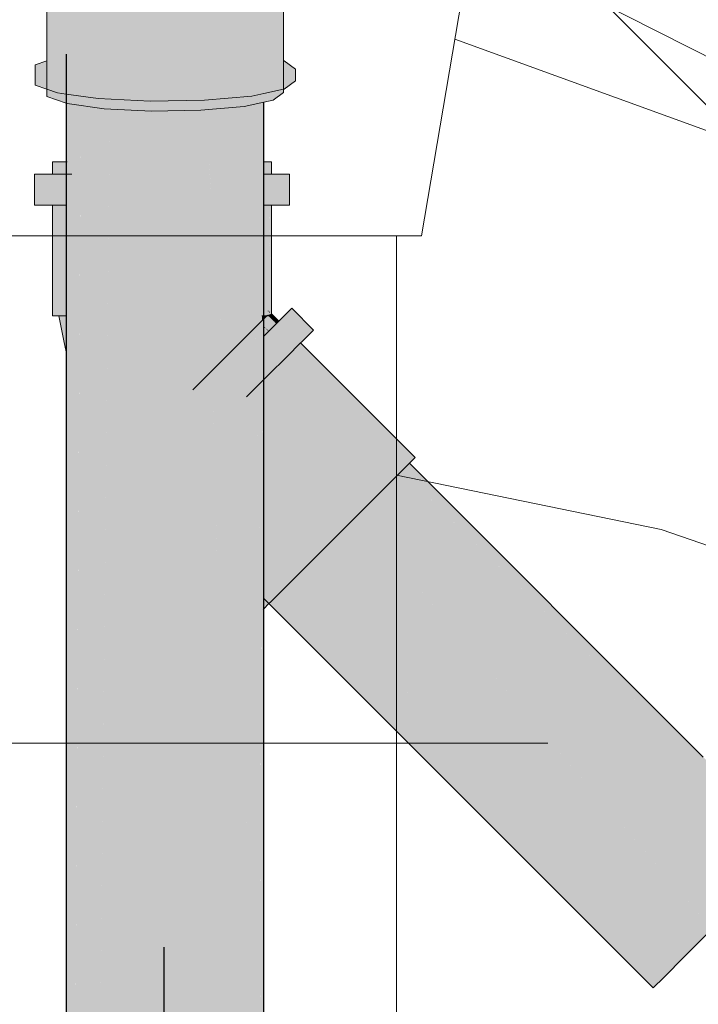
# Model space of a CAD drawing. Header units: millimetres. Extents: x 321 to 585, y -277 to 9.
# Tile 180 of 256: x 478.479 to 479.167, y -248.381 to -247.382. Entities that reach past the tile are written whole.
import ezdxf

# ---------------------------------------------------------------- set-up
doc = ezdxf.new("R2010")
doc.units = ezdxf.units.MM
doc.header["$MEASUREMENT"] = 0
for name, color, linetype, lineweight in [('CV-Condutos', 1, 'Continuous', 25), ('CV-Ramal de ventilação', 9, 'Continuous', 18), ('CV-Sentido conduto', 9, 'Continuous', 30), ('IFC-Elemento terminal-Contorno', 253, 'Continuous', 5), ('IFC-Laje-Contorno', 134, 'Continuous', 5), ('IFC-Viga-Contorno', 66, 'Continuous', 5), ('TQ-Condutos', 3, 'Continuous', 25), ('TQ-Conexões', 9, 'Continuous', 18), ('TQ-Textos conduto', 7, 'Continuous', 9)]:
    doc.layers.add(name, color=color, linetype=linetype, lineweight=lineweight)

msp = doc.modelspace()

# ---------------------------------------------------------------- hatches: boundary and pattern name
at = {"layer": 'CV-Condutos', "linetype": 'Continuous'}
for points in [[(478.52561, -247.41665), (478.52561, -247.45718), (478.52562, -247.45718)], [(478.52564, -247.45719), (478.52564, -247.46639), (478.52951, -247.46713), (478.52878, -247.45763), (478.52564, -247.41664)], [(478.52561, -247.45718), (478.52561, -247.46638), (478.52563, -247.46638)], [(478.52561, -247.46638), (478.52561, -247.52605), (478.52565, -247.52605)], [(478.52578, -250.07344), (478.52574, -250.08073), (478.52573, -250.08299), (478.52561, -250.10402), (478.54276, -250.11002), (478.54276, -250.07955), (478.54276, -250.07432), (478.54276, -250.06707), (478.53688, -250.06928), (478.54276, -250.06707), (478.54276, -250.0468), (478.53016, -250.06167), (478.52926, -250.06274), (478.53016, -250.06167), (478.54276, -250.0468), (478.54276, -250.03994), (478.54276, -247.46898), (478.54084, -247.46871), (478.54048, -247.46866), (478.52586, -250.05983), (478.52582, -250.0668), (478.52586, -250.05983), (478.53869, -247.78444), (478.53927, -247.68205), (478.5399, -247.56975), (478.54008, -247.53853), (478.54015, -247.52605), (478.53679, -247.47028), (478.54015, -247.52605), (478.54046, -247.47156), (478.54027, -247.46863), (478.53836, -247.46837), (478.53844, -247.47085), (478.53836, -247.46837), (478.53821, -247.46835), (478.53666, -247.46813), (478.53458, -247.46784), (478.53454, -247.46783), (478.53462, -247.46952), (478.53454, -247.46783), (478.53385, -247.46774), (478.53391, -247.46927), (478.53585, -247.52605), (478.53613, -247.53853), (478.53681, -247.56975), (478.53613, -247.53853), (478.53446, -247.53853), (478.5355, -247.56975), (478.53535, -247.56975), (478.5355, -247.56975), (478.53446, -247.53853), (478.53613, -247.53853), (478.53585, -247.52605), (478.53391, -247.46927), (478.53385, -247.46774), (478.53298, -247.46761), (478.53282, -247.46759), (478.53301, -247.46896), (478.53282, -247.46759), (478.52951, -247.46713), (478.52658, -247.46672), (478.52956, -247.46776), (478.52658, -247.46672), (478.52564, -247.46639), (478.52567, -247.46659), (478.53404, -247.52605), (478.53426, -247.53853), (478.53483, -247.56975), (478.53426, -247.53853), (478.53404, -247.52605), (478.52564, -247.46639), (478.52565, -247.52605), (478.52654, -247.53853), (478.52878, -247.56975), (478.53685, -247.68205), (478.52878, -247.56975), (478.52808, -247.56975), (478.52878, -247.56975), (478.52654, -247.53853), (478.52565, -247.52605), (478.52565, -247.53853), (478.52565, -247.56975), (478.52566, -247.68205), (478.52566, -247.71891), (478.52566, -247.68205), (478.52561, -247.56975), (478.52561, -247.68205), (478.52561, -247.71864), (478.52561, -250.06012), (478.5257, -250.06694)], [(478.72619, -247.68491), (478.72619, -247.68205), (478.72619, -247.68049), (478.72619, -247.67491), (478.72619, -247.56975), (478.72619, -247.53853), (478.72523, -247.53853), (478.72619, -247.53853), (478.72619, -247.52605), (478.72619, -247.46533), (478.7256, -247.46546), (478.72519, -247.46555), (478.72501, -247.46559), (478.72388, -247.46583), (478.72484, -247.52605), (478.72495, -247.53853), (478.72524, -247.56975), (478.72495, -247.53853), (478.72484, -247.52605), (478.7248, -247.53853), (478.72484, -247.52605), (478.72388, -247.46583), (478.72302, -247.46601), (478.72238, -247.46615), (478.72213, -247.4662), (478.72282, -247.52605), (478.72336, -247.53853), (478.72472, -247.56975), (478.72336, -247.53853), (478.72282, -247.52605), (478.72297, -247.53853), (478.72282, -247.52605), (478.72213, -247.4662), (478.71988, -247.46668), (478.71811, -247.46706), (478.71742, -247.46721), (478.71742, -247.52605), (478.71805, -247.53853), (478.71911, -247.53853), (478.71805, -247.53853), (478.72333, -247.56975), (478.71805, -247.53853), (478.71742, -247.52605), (478.71742, -247.53853), (478.71962, -247.56975), (478.71742, -247.53853), (478.71455, -247.46782), (478.71412, -247.46792), (478.71355, -247.53853), (478.7133, -247.56975), (478.71225, -247.6988), (478.71225, -247.69887), (478.71225, -247.69896), (478.71742, -247.69379), (478.71732, -247.6939), (478.71449, -247.69663), (478.71454, -247.69658), (478.71449, -247.69663), (478.71732, -247.6939), (478.71742, -247.69379), (478.71767, -247.69355), (478.71742, -247.69369), (478.71753, -247.69358), (478.71742, -247.69361), (478.71742, -247.56975), (478.71742, -247.62814), (478.71742, -247.68205), (478.71742, -247.69361), (478.71767, -247.69345), (478.71767, -247.69354), (478.72201, -247.6892), (478.72438, -247.68683), (478.71955, -247.69156), (478.72438, -247.68683), (478.72432, -247.68679), (478.72059, -247.69053), (478.72432, -247.68679), (478.72438, -247.68673), (478.72427, -247.68676), (478.71767, -247.69337), (478.72427, -247.68676), (478.72438, -247.68673), (478.72438, -247.68665), (478.72439, -247.68205), (478.72444, -247.66556), (478.7244, -247.67781), (478.72439, -247.68205), (478.72618, -247.68493), (478.72546, -247.68205)], [(478.71742, -247.53853), (478.71742, -247.46721), (478.71575, -247.46757), (478.71455, -247.46782)], [(478.54046, -247.47156), (478.54048, -247.46866), (478.54027, -247.46863)], [(478.54276, -247.4709), (478.54276, -250.11002), (478.56993, -247.47279), (478.56994, -247.47227), (478.5697, -247.47225), (478.56873, -247.47221), (478.56409, -247.47197), (478.54276, -247.46898)], [(478.56994, -247.47227), (478.54276, -250.11002), (478.57409, -250.11439), (478.57409, -247.47248), (478.57076, -247.47231)], [(478.68118, -248.02413), (478.67365, -247.73744), (478.66672, -247.4735), (478.66671, -247.47318), (478.66231, -247.47357), (478.65978, -247.47361), (478.65979, -247.4738), (478.65978, -247.47361), (478.65972, -247.47362), (478.65613, -247.47367), (478.65613, -247.47413), (478.65613, -247.75499), (478.65613, -247.47367), (478.65246, -247.47373), (478.65057, -247.47377), (478.64656, -247.76456), (478.65613, -248.04915), (478.64656, -247.76456), (478.63301, -247.47405), (478.62833, -247.47413), (478.62569, -247.47417), (478.61837, -247.47429), (478.61419, -247.47436), (478.63431, -247.77683), (478.61419, -247.47436), (478.61419, -247.79698), (478.64246, -248.0628), (478.61419, -247.79698), (478.60888, -247.47423), (478.59076, -247.47332), (478.58658, -247.47311), (478.58443, -247.473), (478.6045, -247.80668), (478.58443, -247.473), (478.57743, -247.47264), (478.57409, -247.47248), (478.57409, -247.83712), (478.57409, -248.13108), (478.57409, -250.11439), (478.61419, -250.11642), (478.60057, -248.10464), (478.59324, -247.81795), (478.60057, -248.10464), (478.60057, -248.1047), (478.60429, -248.10099), (478.60057, -248.1047), (478.60057, -248.1049), (478.61419, -250.11642), (478.61419, -248.09127), (478.61419, -248.09109), (478.61419, -248.09103), (478.61419, -250.11642), (478.65613, -250.11574), (478.69265, -250.11246), (478.70984, -247.9955), (478.71742, -247.98793), (478.71742, -247.75556), (478.71742, -247.96019), (478.71742, -247.97125), (478.72295, -247.96572), (478.71742, -247.97125), (478.71742, -247.98775), (478.72347, -247.98172), (478.72353, -247.98176), (478.72353, -247.98165), (478.72358, -247.96635), (478.72355, -247.96512), (478.71898, -247.754), (478.71879, -247.75419), (478.71846, -247.75452), (478.71879, -247.75419), (478.71898, -247.754), (478.72358, -247.96635), (478.7242, -247.74878), (478.72358, -247.96509), (478.72358, -247.96635), (478.7246, -247.98058), (478.7246, -247.98069), (478.7246, -247.98075), (478.72618, -247.97918), (478.72608, -247.97927), (478.72558, -247.97972), (478.72565, -247.97964), (478.72558, -247.97972), (478.72608, -247.97927), (478.72619, -247.97916), (478.72619, -247.97911), (478.72617, -247.97901), (478.72459, -247.96736), (478.72459, -247.96409), (478.72437, -247.74861), (478.72433, -247.70453), (478.72438, -247.68683), (478.71767, -247.69354), (478.71805, -247.71082), (478.71768, -247.69363), (478.71743, -247.69388), (478.71781, -247.71105), (478.71742, -247.69379), (478.71742, -247.71144), (478.71742, -247.69388), (478.71225, -247.69905), (478.71256, -247.7163), (478.71334, -247.75964), (478.71295, -247.76003), (478.71334, -247.75964), (478.71256, -247.7163), (478.71225, -247.69899), (478.7121, -247.71676), (478.71174, -247.76124), (478.7121, -247.71676), (478.71225, -247.69897), (478.7045, -247.70673), (478.70482, -247.72406), (478.70562, -247.76736), (478.70482, -247.72406), (478.7045, -247.7068), (478.69266, -247.71862), (478.69369, -247.73519), (478.69627, -247.77671), (478.69539, -247.77759), (478.69627, -247.77671), (478.69369, -247.73519), (478.69265, -247.71842), (478.69265, -247.73623), (478.69265, -247.78033), (478.69265, -248.01267), (478.68475, -247.72633)], [(478.61419, -247.79698), (478.61419, -247.4745), (478.61419, -247.47436), (478.6121, -247.47439), (478.61091, -247.47433), (478.61091, -247.47441), (478.61091, -247.47433), (478.60888, -247.47423), (478.60888, -247.47445)], [(478.64656, -247.76456), (478.65057, -247.47377), (478.63301, -247.47405)], [(478.68475, -247.72633), (478.68778, -247.47316), (478.6878, -247.47128), (478.67368, -247.47255), (478.67372, -247.47339), (478.67368, -247.47255), (478.66909, -247.47296), (478.66671, -247.47318), (478.66674, -247.4735), (478.68475, -247.72633), (478.66912, -247.47346)], [(478.68475, -247.72652), (478.68226, -247.72897), (478.68475, -247.72648), (478.68138, -247.72983), (478.68475, -247.72647), (478.68475, -247.7264), (478.67943, -247.73172), (478.67779, -247.73337), (478.67943, -247.73172), (478.68475, -247.7264), (478.68475, -247.72633), (478.66671, -247.47318), (478.67365, -247.73744), (478.67746, -247.7337), (478.67365, -247.73744), (478.67365, -247.73751), (478.68073, -247.73049), (478.67365, -247.73751), (478.67366, -247.73756), (478.67571, -247.73551), (478.68151, -247.72971), (478.68176, -247.72947), (478.68151, -247.72971), (478.67571, -247.73551), (478.67366, -247.73757), (478.68377, -247.72749)], [(478.69265, -247.71862), (478.69103, -247.7202), (478.69265, -247.71858), (478.69029, -247.72092), (478.69265, -247.71856), (478.69265, -247.71849), (478.68869, -247.72246), (478.68756, -247.72359), (478.68869, -247.72246), (478.69265, -247.71849), (478.69265, -247.71842), (478.69265, -247.47085), (478.68933, -247.47115), (478.6878, -247.47128), (478.68475, -247.72633), (478.68733, -247.72381), (478.68475, -247.72633), (478.68475, -247.7264), (478.68983, -247.72139), (478.68475, -247.7264), (478.68475, -247.72646), (478.68678, -247.72445), (478.6905, -247.72073), (478.69071, -247.72052), (478.6905, -247.72073), (478.68678, -247.72445), (478.68475, -247.72648), (478.69198, -247.71929)], [(478.71189, -247.69933), (478.71225, -247.69897), (478.71225, -247.69887), (478.70799, -247.70314), (478.70783, -247.7033), (478.70799, -247.70314), (478.71225, -247.69887), (478.71225, -247.6988), (478.71412, -247.46892), (478.71412, -247.46792), (478.70603, -247.46965), (478.70515, -247.46984), (478.7051, -247.46973), (478.70169, -247.47004), (478.7016, -247.47004), (478.70171, -247.47057), (478.7016, -247.47004), (478.70038, -247.47015), (478.70042, -247.47085), (478.70038, -247.47015), (478.70012, -247.47018), (478.69964, -247.47022), (478.69501, -247.47064), (478.70013, -247.47091), (478.70449, -247.70656), (478.70668, -247.70445), (478.70449, -247.70656), (478.69307, -247.47242), (478.70449, -247.70656), (478.70013, -247.47091), (478.69501, -247.47064), (478.69506, -247.47199), (478.69501, -247.47064), (478.69468, -247.47067), (478.69299, -247.47082), (478.69265, -247.47085), (478.69265, -247.47251), (478.69265, -247.71842), (478.69265, -247.71849), (478.69266, -247.71855), (478.69272, -247.71849), (478.69328, -247.71793), (478.70014, -247.71108), (478.69623, -247.7149), (478.69793, -247.71321), (478.69816, -247.71298), (478.70449, -247.70664), (478.69816, -247.71298), (478.69793, -247.71321), (478.69623, -247.7149), (478.70014, -247.71108), (478.69328, -247.71793), (478.69272, -247.71849), (478.69617, -247.71507), (478.69266, -247.71855), (478.69554, -247.71569), (478.69266, -247.71857), (478.70149, -247.70978), (478.69266, -247.71861), (478.7045, -247.7068), (478.70345, -247.70783), (478.70133, -247.70991), (478.70345, -247.70783), (478.7045, -247.70678), (478.70166, -247.70958), (478.7045, -247.70674), (478.70036, -247.71086), (478.70449, -247.70672), (478.70396, -247.70725), (478.70449, -247.70672), (478.70925, -247.70196), (478.70449, -247.70672), (478.70954, -247.70168), (478.71225, -247.69897)], [(478.70515, -247.46984), (478.70515, -247.46973), (478.7051, -247.46973)], [(478.70515, -247.46984), (478.70603, -247.46965), (478.70515, -247.46973)], [(478.52561, -247.52605), (478.52561, -247.53853), (478.52561, -247.53853)], [(478.52561, -247.53853), (478.52561, -247.56975), (478.52562, -247.56975)], [(478.72438, -247.68683), (478.72438, -247.68673), (478.72432, -247.68679)], [(478.72619, -247.97899), (478.72619, -247.96896), (478.72615, -247.96252), (478.72469, -247.74829), (478.72439, -247.70447), (478.72443, -247.74856), (478.72439, -247.70447), (478.72438, -247.68682), (478.72433, -247.70453), (478.72437, -247.74861), (478.72459, -247.96409), (478.72459, -247.96736)], [(478.72439, -247.68205), (478.72438, -247.68673), (478.72616, -247.68495)], [(478.72616, -247.68495), (478.72438, -247.68673), (478.72438, -247.68682), (478.72619, -247.68502), (478.72619, -247.68501)], [(478.72619, -247.68504), (478.72619, -247.68502), (478.72438, -247.68682), (478.72498, -247.68623), (478.72438, -247.68683)], [(478.72619, -247.96248), (478.72619, -247.74679), (478.72619, -247.70267), (478.72619, -247.6851), (478.72619, -247.68504), (478.72438, -247.68685), (478.72438, -247.68691), (478.72449, -247.70437), (478.72478, -247.7482)], [(478.72619, -247.96896), (478.72619, -247.96248), (478.72477, -247.74821), (478.72449, -247.70437), (478.72438, -247.68682), (478.72439, -247.70447), (478.72469, -247.74829), (478.72615, -247.96252)], [(478.72619, -247.68501), (478.72619, -247.68491), (478.72618, -247.68493)], [(478.71249, -247.69874), (478.71742, -247.6938), (478.71225, -247.69897)], [(478.71742, -247.69386), (478.71742, -247.69382), (478.71249, -247.69874), (478.71225, -247.69897), (478.71335, -247.69789), (478.71352, -247.69772), (478.71391, -247.69733), (478.71352, -247.69772), (478.71335, -247.69789), (478.71606, -247.69522)], [(478.716, -247.69529), (478.71225, -247.69903), (478.71742, -247.69388)], [(478.71742, -247.69388), (478.71606, -247.69522), (478.71333, -247.69791), (478.71225, -247.69899), (478.716, -247.69529)], [(478.71754, -247.69358), (478.71767, -247.69345), (478.71742, -247.69361)], [(478.71753, -247.69358), (478.71742, -247.69369), (478.71767, -247.69355)], [(478.71761, -247.69368), (478.71743, -247.69386), (478.71768, -247.69363)], [(478.71743, -247.69382), (478.71743, -247.69386), (478.71761, -247.69368)], [(478.71748, -247.69377), (478.71743, -247.69382), (478.71761, -247.69368)], [(478.71751, -247.69373), (478.71767, -247.69357), (478.71745, -247.69378)], [(478.7175, -247.69375), (478.71761, -247.69367), (478.71767, -247.69361)], [(478.71767, -247.69361), (478.71767, -247.69357), (478.71751, -247.69373)], [(478.71767, -247.69354), (478.71767, -247.69345), (478.71754, -247.69358)], [(478.68377, -247.72749), (478.67366, -247.7376), (478.68475, -247.72654)], [(478.68118, -248.02413), (478.68475, -247.72654), (478.67366, -247.73761)], [(478.69198, -247.71929), (478.68475, -247.72651), (478.69265, -247.71864)], [(478.69265, -248.01267), (478.69265, -247.71864), (478.68475, -247.72653)], [(478.72598, -249.92425), (478.72586, -249.83026), (478.72358, -247.96635), (478.72024, -249.89812), (478.72246, -249.9249), (478.72024, -249.89812), (478.72358, -247.96635), (478.7181, -249.8724), (478.71795, -249.92574), (478.72265, -249.92713), (478.71795, -249.92574), (478.71789, -249.94657), (478.71786, -249.95631), (478.71831, -249.95451), (478.71847, -249.95387), (478.72325, -249.93435), (478.72313, -249.9329), (478.72325, -249.93435), (478.72507, -249.92784), (478.72325, -249.93435), (478.71847, -249.95387), (478.72329, -249.93486), (478.72366, -249.93342), (478.72598, -249.92811), (478.72606, -249.92792), (478.72606, -249.92394), (478.72586, -249.83026)], [(478.7246, -247.98075), (478.7246, -247.9807), (478.72459, -247.9806), (478.72358, -247.96635), (478.72359, -247.98159), (478.72426, -247.98103)], [(478.71742, -250.10715), (478.71748, -250.08657), (478.71747, -250.06006), (478.71742, -250.05987), (478.71731, -250.05943), (478.71725, -250.05919), (478.71742, -250.08586), (478.71725, -250.05919), (478.71657, -250.05649), (478.7162, -250.05504), (478.71734, -250.0849), (478.7162, -250.05504), (478.71422, -250.04723), (478.71673, -250.07746), (478.71422, -250.04723), (478.71105, -250.00894), (478.7133, -250.04357), (478.71105, -250.00894), (478.71422, -249.97066), (478.7169, -249.9601), (478.71742, -249.95802), (478.71786, -249.95631), (478.71795, -249.92574), (478.72353, -247.98195), (478.72353, -247.98188), (478.71839, -247.98698), (478.72031, -247.98511), (478.71972, -247.9857), (478.72031, -247.98511), (478.71839, -247.98698), (478.71742, -247.98795), (478.71742, -247.98799), (478.71742, -247.98795), (478.71487, -247.99049), (478.71742, -247.98794), (478.70984, -247.9955), (478.7109, -247.99447), (478.70984, -247.99552), (478.71143, -247.99394), (478.71374, -247.99167), (478.71742, -247.98806), (478.71742, -249.93203), (478.71742, -247.98806), (478.71374, -247.99167), (478.71279, -247.99262), (478.71374, -247.99167), (478.71143, -247.99394), (478.70984, -247.99553), (478.70984, -247.99558), (478.70984, -247.99565), (478.71682, -249.9393), (478.70984, -247.9955), (478.71026, -249.9863), (478.70984, -247.9955), (478.69506, -249.81606), (478.69383, -249.96673), (478.70453, -250.00894), (478.70944, -249.98954), (478.70453, -250.00894), (478.706, -250.01475), (478.70619, -250.0155), (478.70958, -249.9912), (478.7098, -249.99385), (478.70958, -249.9912), (478.70802, -250.02275), (478.70944, -250.02834), (478.70802, -250.02275), (478.70958, -249.9912), (478.70619, -250.0155), (478.70779, -250.02184), (478.70619, -250.0155), (478.706, -250.01475), (478.70453, -250.00894), (478.69383, -249.96673), (478.69312, -250.05396), (478.69265, -250.11246), (478.70264, -250.11032)], [(478.72353, -247.98182), (478.72351, -247.98179), (478.72347, -247.98172), (478.71742, -247.98775), (478.71742, -247.98786), (478.72126, -247.98403), (478.72151, -247.98378), (478.72126, -247.98403), (478.71742, -247.98786), (478.71742, -247.98792), (478.72353, -247.98183), (478.72316, -247.98219)], [(478.72049, -247.98488), (478.72353, -247.98183), (478.71742, -247.98793)], [(478.71791, -247.98745), (478.71742, -247.98794), (478.71839, -247.98698), (478.72353, -247.98184), (478.72049, -247.98488), (478.71742, -247.98793)], [(478.72619, -249.92339), (478.72619, -249.82625), (478.72619, -247.97928), (478.72619, -247.97921), (478.72475, -247.98062), (478.72527, -247.98014), (478.72475, -247.98062), (478.7246, -247.98077), (478.72517, -247.98024), (478.7246, -247.98081), (478.72391, -247.9815), (478.72359, -247.98182), (478.7246, -247.98088), (478.72359, -247.98182), (478.72359, -247.98188), (478.72586, -249.83026), (478.72606, -249.92393), (478.72594, -249.82933), (478.72606, -249.92392), (478.72599, -249.82872), (478.72619, -249.92341), (478.72611, -249.82725)], [(478.72422, -247.98108), (478.72359, -247.98159), (478.72359, -247.9817), (478.72359, -247.98176), (478.7246, -247.98076), (478.72453, -247.98082), (478.7246, -247.98075), (478.72426, -247.98103), (478.72359, -247.98159)], [(478.72377, -247.98159), (478.7246, -247.98076), (478.72359, -247.98177), (478.72371, -247.98165), (478.72359, -247.98177), (478.72424, -247.98114), (478.7246, -247.98077)], [(478.72424, -247.98114), (478.72359, -247.98178), (478.7246, -247.98078)], [(478.72391, -247.9815), (478.7246, -247.98081), (478.72359, -247.98179)], [(478.72619, -247.97917), (478.72607, -247.9793), (478.7246, -247.98076), (478.72473, -247.98063), (478.72531, -247.98006), (478.72473, -247.98063)], [(478.72607, -247.9793), (478.72618, -247.97918), (478.7246, -247.98075)], [(478.72473, -247.98063), (478.72461, -247.98075), (478.72619, -247.97918), (478.72619, -247.97917)], [(478.72619, -247.97921), (478.72619, -247.97918), (478.72461, -247.98075), (478.72475, -247.98062)], [(478.72619, -247.9791), (478.72619, -247.97899), (478.72617, -247.97901)], [(478.72619, -247.97916), (478.72619, -247.9791), (478.72619, -247.97911)], [(478.72619, -247.97917), (478.72619, -247.97916), (478.72619, -247.97916)]]:
    msp.add_hatch(color=11, dxfattribs=at).paths.add_polyline_path(points)
at = {"layer": 'CV-Ramal de ventilação', "linetype": 'Continuous'}
for points in [[(478.74619, -247.45562), (478.74619, -247.45231), (478.74619, -247.42338), (478.74619, -247.42313), (478.74619, -247.25529), (478.73803, -247.41716), (478.74619, -247.25529), (478.7357, -247.26297), (478.73774, -247.41695), (478.7378, -247.42158), (478.74542, -247.45247)], [(478.74542, -247.45247), (478.7378, -247.42158), (478.73774, -247.41695), (478.7357, -247.26297), (478.7357, -247.41545), (478.7357, -247.26297), (478.72619, -247.26231), (478.71421, -247.26647), (478.70603, -247.26932), (478.72299, -247.26569), (478.72619, -247.265), (478.70603, -247.26932), (478.698, -247.26793), (478.65859, -247.27146), (478.66231, -247.27324), (478.6722, -247.369), (478.66231, -247.27324), (478.64363, -247.34809), (478.63617, -247.37798), (478.66231, -247.40539), (478.66231, -247.36883), (478.66231, -247.36176), (478.66231, -247.40539), (478.63617, -247.37798), (478.631, -247.39867), (478.61461, -247.46433), (478.65815, -247.46362), (478.66231, -247.46356), (478.65815, -247.46362), (478.61461, -247.46433), (478.63617, -247.37798), (478.66231, -247.27324), (478.6121, -247.27406), (478.56409, -247.27164), (478.52658, -247.26639), (478.53479, -247.26508), (478.53541, -247.26498), (478.53466, -247.26506), (478.53541, -247.26498), (478.52561, -247.25857), (478.52561, -247.26156), (478.51779, -247.25883), (478.52561, -247.2638), (478.51779, -247.25883), (478.50605, -247.25922), (478.52274, -247.2634), (478.50605, -247.25922), (478.51487, -247.2623), (478.52561, -247.26604), (478.50605, -247.25922), (478.50605, -247.42349), (478.50605, -247.45218), (478.50605, -247.45955), (478.50677, -247.45243), (478.50983, -247.42217), (478.5068, -247.45244), (478.52221, -247.4567), (478.51687, -247.45596), (478.5068, -247.45244), (478.50658, -247.45451), (478.5103, -247.45504), (478.52265, -247.45797), (478.5103, -247.45504), (478.50658, -247.45451), (478.50605, -247.45955), (478.52561, -247.46638), (478.52561, -247.45901), (478.52479, -247.45707), (478.51003, -247.4221), (478.52561, -247.27557), (478.51003, -247.4221), (478.52479, -247.45707), (478.52561, -247.45901), (478.52561, -247.45718), (478.52561, -247.41665), (478.52565, -247.45719), (478.52564, -247.45902), (478.52561, -247.46638), (478.52658, -247.46672), (478.52648, -247.45931), (478.52658, -247.46672), (478.52658, -247.45935), (478.52645, -247.4573), (478.52658, -247.45935), (478.52655, -247.45731), (478.52585, -247.41656), (478.52658, -247.45732), (478.52658, -247.41631), (478.52658, -247.45732), (478.52658, -247.46672), (478.52834, -247.45757), (478.5595, -247.46193), (478.53698, -247.41267), (478.55945, -247.46181), (478.56379, -247.46202), (478.55945, -247.46181), (478.5595, -247.46193), (478.5581, -247.46174), (478.52834, -247.45757), (478.53593, -247.46062), (478.52834, -247.45757), (478.52784, -247.46021), (478.52658, -247.46672), (478.56409, -247.47197), (478.56409, -247.46258), (478.56409, -247.46204), (478.56409, -247.40319), (478.56409, -247.46204), (478.56409, -247.47197), (478.56647, -247.46216), (478.56575, -247.46513), (478.57687, -247.46495), (478.56575, -247.46513), (478.56409, -247.47197), (478.6121, -247.47439), (478.60828, -247.46444), (478.6121, -247.47439), (478.6121, -247.46446), (478.61207, -247.46437), (478.61085, -247.46439), (478.60821, -247.46426), (478.61207, -247.46437), (478.58233, -247.39681), (478.6121, -247.46446), (478.6121, -247.38639), (478.6121, -247.46437), (478.6121, -247.47439), (478.66231, -247.47357), (478.66446, -247.46352), (478.67626, -247.40838), (478.683, -247.3769), (478.67626, -247.40838), (478.70603, -247.41476), (478.70603, -247.39375), (478.70603, -247.41476), (478.71132, -247.4159), (478.71065, -247.39713), (478.713, -247.39885), (478.715, -247.40031), (478.713, -247.39885), (478.71065, -247.39713), (478.71132, -247.4159), (478.70603, -247.41476), (478.67626, -247.40838), (478.66443, -247.46364), (478.70149, -247.46031), (478.66602, -247.4635), (478.70275, -247.4629), (478.66602, -247.4635), (478.66443, -247.46364), (478.66231, -247.47357), (478.70603, -247.46965), (478.70603, -247.46284), (478.70603, -247.4599), (478.707, -247.45981), (478.70603, -247.4599), (478.70603, -247.46965), (478.70745, -247.45977), (478.71367, -247.4164), (478.71589, -247.40096), (478.72619, -247.4085), (478.72619, -247.32916), (478.72619, -247.4085), (478.72811, -247.40991), (478.72877, -247.41039), (478.72811, -247.40991), (478.72619, -247.4085), (478.71589, -247.40096), (478.71367, -247.4164), (478.72619, -247.41909), (478.72834, -247.41955), (478.7357, -247.42112), (478.72834, -247.41955), (478.72619, -247.41909), (478.71367, -247.4164), (478.70745, -247.45977), (478.70732, -247.46062), (478.71406, -247.45918), (478.72438, -247.45825), (478.72407, -247.45704), (478.72619, -247.45658), (478.72407, -247.45704), (478.72438, -247.45825), (478.72619, -247.45809), (478.72438, -247.45825), (478.71406, -247.45918), (478.70732, -247.46062), (478.70603, -247.46965), (478.72619, -247.46533), (478.72654, -247.45806), (478.72661, -247.45649), (478.72654, -247.45806), (478.72846, -247.45788), (478.73469, -247.45732), (478.73428, -247.45485), (478.73469, -247.45732), (478.72846, -247.45788), (478.72654, -247.45806), (478.72619, -247.46533), (478.7357, -247.4633), (478.7357, -247.45723), (478.7357, -247.45455), (478.73614, -247.45446), (478.7357, -247.45455), (478.7357, -247.4633), (478.74619, -247.45562)], [(478.74666, -247.42348), (478.74619, -247.42351), (478.74619, -247.42367), (478.74619, -247.43191), (478.72619, -247.43893), (478.6248, -247.43191), (478.52561, -247.42069), (478.52561, -247.42863), (478.50605, -247.43584), (478.52561, -247.43519), (478.52561, -247.44311), (478.52561, -247.43519), (478.50605, -247.43584), (478.50605, -247.43338), (478.50605, -247.42798), (478.50605, -247.42501), (478.50605, -247.42349), (478.49431, -247.4276), (478.49431, -247.43623), (478.50605, -247.44033), (478.49431, -247.43623), (478.49431, -247.44808), (478.50605, -247.44601), (478.51687, -247.4441), (478.52561, -247.44533), (478.51687, -247.4441), (478.50605, -247.44601), (478.49431, -247.44808), (478.50605, -247.45218), (478.51687, -247.45596), (478.52561, -247.45467), (478.5581, -247.44988), (478.52561, -247.45467), (478.51687, -247.45596), (478.52561, -247.45718), (478.5581, -247.46174), (478.61085, -247.45254), (478.5581, -247.46174), (478.61085, -247.46439), (478.66602, -247.45164), (478.61085, -247.46439), (478.66602, -247.4635), (478.71406, -247.44732), (478.66602, -247.4635), (478.71406, -247.45918), (478.72619, -247.45658), (478.72619, -247.45217), (478.72619, -247.44473), (478.72619, -247.45217), (478.72619, -247.45658), (478.74619, -247.44062), (478.74666, -247.44035), (478.74619, -247.44045), (478.74619, -247.44032), (478.74619, -247.43455), (478.74619, -247.44032), (478.74619, -247.44045), (478.74666, -247.44035), (478.74619, -247.44062), (478.74619, -247.44072), (478.74619, -247.44062), (478.72619, -247.45658), (478.74619, -247.45231), (478.74666, -247.45221), (478.7582, -247.44377), (478.7582, -247.43191)], [(478.74666, -247.42348), (478.74619, -247.42338), (478.74619, -247.42351)]]:
    msp.add_hatch(color=241, dxfattribs=at).paths.add_polyline_path(points)
at = {"layer": 'TQ-Condutos', "linetype": 'Continuous'}
for points in [[(478.87372, -247.83165), (478.87356, -247.83181), (478.86606, -247.8393), (479.15044, -248.11963), (478.866, -247.83936), (479.14627, -248.11963), (478.86601, -247.83936), (478.86561, -247.83975), (479.12029, -248.11963), (479.16033, -248.16363), (479.1719, -248.17634), (479.1719, -248.16363), (479.1719, -248.17634), (479.1919, -248.19832), (479.16033, -248.16363), (478.86561, -247.83975), (478.83889, -247.84978), (478.84734, -247.85804), (478.8473, -247.85808), (479.15677, -248.16363), (478.8473, -247.85808), (478.84724, -247.85814), (479.15274, -248.16363), (478.84724, -247.85813), (478.84668, -247.85869), (478.82086, -247.88449), (479.11348, -248.16363), (478.8207, -247.88466), (479.10163, -248.16363), (478.82067, -247.88469), (479.09961, -248.16363), (478.82067, -247.88469), (478.82005, -247.88532), (479.05964, -248.16363), (479.17293, -248.29523), (479.18068, -248.30424), (479.18277, -248.29523), (479.18068, -248.30424), (479.18968, -248.29523), (479.1919, -248.25592), (479.1919, -248.25326), (479.1919, -248.20278), (479.1919, -248.25326), (479.1919, -248.25592), (479.18968, -248.29523), (479.1919, -248.29302), (479.20514, -248.26916), (479.20514, -248.2684), (479.20514, -248.25169), (479.20514, -248.21603), (479.20514, -248.25169), (479.20514, -248.2684), (479.20514, -248.26916), (479.1919, -248.29302), (479.20514, -248.27978), (479.21045, -248.27447), (479.23702, -248.24791), (479.20514, -248.21287), (479.23702, -248.24791), (479.25578, -248.22914), (479.20514, -248.20471), (479.20514, -248.19726), (479.1919, -248.18893), (479.20514, -248.19726), (479.20514, -248.18821), (479.1919, -248.1775), (479.1919, -248.16525), (479.17473, -248.16363), (479.1719, -248.16134), (479.17473, -248.16363), (479.18361, -248.16363), (479.19028, -248.16363), (479.1719, -248.14525), (479.19028, -248.16363), (479.18361, -248.16363), (479.17473, -248.16363), (479.1919, -248.16525), (479.1919, -248.1775), (479.20514, -248.18821), (479.20514, -248.1785), (479.20514, -248.17721), (479.20514, -248.17649), (479.1919, -248.16363), (479.1919, -248.16273), (479.1719, -248.14194), (479.19277, -248.16363), (479.1919, -248.16363), (479.20514, -248.17649), (479.20514, -248.17374), (479.20514, -248.17078), (479.1969, -248.16363), (479.19931, -248.16363), (479.1719, -248.13895), (479.19931, -248.16363), (479.20514, -248.16322), (479.20514, -248.16307), (479.1719, -248.12982), (479.1617, -248.11963)], [(479.15044, -248.11963), (478.86606, -247.8393), (478.86601, -247.83936)], [(478.76263, -247.94274), (479.13176, -248.35316), (479.15284, -248.33207), (479.18068, -248.30424), (478.82005, -247.88532), (478.78255, -247.90611), (478.79091, -247.91447), (478.79032, -247.91505), (478.76307, -247.9423)], [(479.10163, -248.16363), (478.8207, -247.88466), (478.82067, -247.88469)], [(479.11348, -248.16363), (478.82087, -247.88449), (478.8207, -247.88466)], [(478.74176, -247.96361), (479.12108, -248.36385), (479.13176, -248.35316), (478.76262, -247.94273), (478.74198, -247.96338)], [(479.12108, -248.36385), (478.74177, -247.96362), (478.72619, -247.96896), (478.7313, -247.97407)]]:
    msp.add_hatch(color=73, dxfattribs=at).paths.add_polyline_path(points)
at = {"layer": 'TQ-Conexões', "linetype": 'Continuous'}
for points in [[(478.51193, -247.52605), (478.51193, -247.53853), (478.51223, -247.53853), (478.51572, -247.53853), (478.51593, -247.53853), (478.5166, -247.53853), (478.52561, -247.53853), (478.5268, -247.53853), (478.52561, -247.53719), (478.5268, -247.52605), (478.52561, -247.52605), (478.51572, -247.52605)], [(478.73015, -247.52605), (478.72619, -247.52605), (478.72619, -247.53408), (478.72619, -247.53853), (478.73015, -247.53853), (478.73045, -247.53853)], [(478.73393, -247.53853), (478.73393, -247.52605), (478.73015, -247.52605), (478.73046, -247.53853), (478.73123, -247.53853)], [(478.49794, -247.56975), (478.51086, -247.56975), (478.51193, -247.56975), (478.52561, -247.56975), (478.53143, -247.53853), (478.52561, -247.54785), (478.52561, -247.54737), (478.51193, -247.56813), (478.52561, -247.54737), (478.53143, -247.53853), (478.52561, -247.53853), (478.51193, -247.53853), (478.51086, -247.53853), (478.49794, -247.53853), (478.49353, -247.53853), (478.49353, -247.56975)], [(478.75233, -247.53853), (478.74792, -247.53853), (478.73499, -247.53853), (478.73393, -247.53853), (478.72619, -247.53853), (478.72619, -247.55091), (478.72619, -247.55189), (478.73393, -247.54015), (478.72619, -247.55189), (478.72619, -247.56975), (478.73393, -247.56975), (478.73499, -247.56975), (478.74792, -247.56975), (478.75233, -247.56975)], [(478.51193, -247.56975), (478.51193, -247.68205), (478.51572, -247.68205), (478.51572, -247.56975), (478.51299, -247.56975), (478.51275, -247.56975)], [(478.51572, -247.56975), (478.51572, -247.66889), (478.51572, -247.68205), (478.51833, -247.68205), (478.52561, -247.68205), (478.52561, -247.66912), (478.52561, -247.66633), (478.52561, -247.66528), (478.5268, -247.56975), (478.52561, -247.56975), (478.51882, -247.56975), (478.51829, -247.56975), (478.51645, -247.56975), (478.51628, -247.56975)], [(478.73382, -247.67742), (478.73388, -247.68004), (478.73393, -247.68009), (478.73386, -247.67737), (478.73121, -247.56975), (478.73015, -247.56975), (478.72619, -247.56975), (478.72619, -247.62274), (478.72619, -247.62354), (478.72619, -247.62643), (478.72619, -247.63294), (478.72619, -247.67235), (478.72619, -247.67491), (478.72619, -247.67551), (478.72619, -247.67605), (478.72619, -247.67672), (478.72649, -247.6765), (478.72635, -247.67573), (478.72649, -247.6765), (478.73008, -247.68112), (478.72971, -247.67587), (478.73015, -247.68106), (478.73204, -247.67918), (478.73015, -247.67631), (478.73253, -247.67869), (478.73204, -247.67918), (478.73015, -247.68106), (478.73008, -247.68112), (478.72649, -247.6765), (478.72619, -247.67672), (478.72619, -247.68165), (478.72619, -247.68205), (478.72744, -247.68158), (478.72619, -247.68205), (478.72753, -247.68205), (478.72975, -247.68145), (478.72753, -247.68205), (478.72915, -247.68205), (478.73015, -247.68205), (478.73393, -247.68205), (478.73388, -247.68004)], [(478.73393, -247.68009), (478.73393, -247.6773), (478.73122, -247.56975), (478.73386, -247.67737)], [(478.73393, -247.6773), (478.73393, -247.56975), (478.73124, -247.56975)], [(478.75125, -247.67762), (478.74211, -247.68676), (478.74136, -247.68751), (478.7425, -247.68866), (478.74136, -247.68751), (478.72757, -247.70129), (478.72619, -247.70267), (478.72619, -247.73782), (478.70861, -247.76437), (478.72619, -247.74679), (478.73068, -247.7423), (478.74963, -247.72336), (478.76341, -247.70957), (478.76417, -247.70881), (478.77331, -247.69967), (478.77643, -247.69656), (478.75437, -247.67449)], [(478.72971, -247.67587), (478.73008, -247.68112), (478.73015, -247.68105)], [(478.73015, -247.67631), (478.73203, -247.67917), (478.73252, -247.67868)], [(478.5234, -247.70754), (478.52561, -247.71864), (478.52561, -247.71063), (478.52561, -247.70735), (478.52561, -247.68205), (478.5219, -247.68205), (478.51833, -247.68205)], [(478.73869, -247.69018), (478.73056, -247.68205), (478.72986, -247.68135), (478.72915, -247.68205), (478.72619, -247.68501), (478.72201, -247.6892), (478.72619, -247.68963), (478.72619, -247.69178), (478.72619, -247.69295), (478.73131, -247.69755), (478.73292, -247.69594), (478.73803, -247.69084), (478.73819, -247.69068)], [(478.72619, -247.68243), (478.72397, -247.68205), (478.72548, -247.68572), (478.72619, -247.68501), (478.72619, -247.68472), (478.72619, -247.68501), (478.728, -247.6832), (478.72765, -247.68267), (478.72753, -247.68205), (478.72619, -247.68205), (478.72397, -247.68205)], [(478.74136, -247.68751), (478.73589, -247.68205), (478.73393, -247.68009), (478.72986, -247.68135), (478.73059, -247.68205), (478.73393, -247.68527), (478.73393, -247.68205), (478.73393, -247.68527), (478.73885, -247.69002), (478.73909, -247.68978), (478.74042, -247.68845), (478.7406, -247.68827)], [(478.72986, -247.68135), (478.73869, -247.69018), (478.73885, -247.69002)], [(478.72619, -247.69338), (478.72201, -247.6892), (478.70954, -247.70168)], [(478.72619, -247.69295), (478.72619, -247.69334), (478.73088, -247.69798), (478.73131, -247.69755)], [(478.72619, -247.69338), (478.72619, -247.69882), (478.72619, -247.70266), (478.72619, -247.70875), (478.73084, -247.69802), (478.73088, -247.69798)], [(478.71836, -247.7105), (478.70954, -247.70168), (478.69328, -247.71793)], [(478.86814, -247.82053), (478.81346, -247.77139), (478.75455, -247.71844), (478.75305, -247.71994), (478.7529, -247.72008), (478.72619, -247.71558), (478.74321, -247.72979), (478.74305, -247.72994), (478.86075, -247.82792), (478.86139, -247.82728), (478.86537, -247.8233), (478.86139, -247.82728), (478.86075, -247.82792), (478.74305, -247.72994), (478.86004, -247.82863), (478.74305, -247.72994), (478.74043, -247.73256), (478.72779, -247.74519), (478.72758, -247.7454), (478.84827, -247.8404), (478.72758, -247.7454), (478.84735, -247.84132), (478.72758, -247.7454), (478.72619, -247.74679), (478.72619, -247.75033), (478.72619, -247.75084), (478.72619, -247.75836), (478.72619, -247.76056), (478.83202, -247.85665), (478.72619, -247.76056), (478.72619, -247.78789), (478.72619, -247.78827), (478.72619, -247.78869), (478.81417, -247.87451), (478.72619, -247.78869), (478.72619, -247.80531), (478.81309, -247.87558), (478.72619, -247.80531), (478.79392, -247.89475), (478.80112, -247.90426), (478.82144, -247.88392), (478.84036, -247.865), (478.85662, -247.84875), (478.86909, -247.83627), (478.87372, -247.83165), (478.87694, -247.82844)], [(478.87694, -247.82844), (478.76075, -247.71224), (478.76019, -247.71279), (478.75455, -247.71844)], [(478.87961, -247.82576), (478.76341, -247.70957), (478.76262, -247.71036), (478.76131, -247.71168), (478.76075, -247.71224), (478.87694, -247.82844)], [(478.72019, -247.75279), (478.69328, -247.71793), (478.67436, -247.73685)], [(478.72619, -247.80531), (478.67436, -247.73685), (478.65405, -247.75717)], [(478.72619, -247.84633), (478.72619, -247.84751), (478.79161, -247.89706), (478.80112, -247.90426), (478.79392, -247.89475), (478.79276, -247.8959), (478.79392, -247.89475), (478.72619, -247.80531), (478.72619, -247.82813), (478.72619, -247.82932)], [(478.72619, -247.88107), (478.72619, -247.88241), (478.77137, -247.91729), (478.7808, -247.92457), (478.80112, -247.90426), (478.77245, -247.91621), (478.80112, -247.90426), (478.79161, -247.89706), (478.72619, -247.84751), (478.72619, -247.86996)], [(478.72619, -247.94032), (478.73727, -247.9514), (478.74562, -247.95975), (478.76188, -247.9435), (478.7808, -247.92457), (478.77137, -247.91729), (478.72619, -247.88241), (478.72619, -247.90781), (478.75352, -247.93514), (478.7526, -247.93606), (478.75352, -247.93514), (478.72619, -247.90781), (478.72619, -247.91355), (478.72619, -247.91492)], [(478.72619, -247.97917), (478.7313, -247.97407), (478.73315, -247.97223), (478.74562, -247.95975), (478.73727, -247.9514), (478.72619, -247.94032), (478.72619, -247.96248), (478.72619, -247.96305), (478.72619, -247.96398), (478.72619, -247.96527), (478.72619, -247.96598), (478.72619, -247.96779), (478.72619, -247.96896), (478.72619, -247.97256), (478.71841, -247.97027), (478.72531, -247.98006)]]:
    msp.add_hatch(color=93, dxfattribs=at).paths.add_polyline_path(points)

# ---------------------------------------------------------------- linework, layer by layer
at = {"layer": 'CV-Condutos'}
for p, q in [((478.52561, -247.41665), (478.52561, -247.45718)), ((478.52561, -247.45718), (478.52561, -247.46638)), ((478.52561, -247.46638), (478.52561, -247.52605)), ((478.72619, -247.52605), (478.72619, -247.46533)), ((478.52561, -247.52605), (478.52561, -247.53853)), ((478.72619, -247.53853), (478.72619, -247.52605)), ((478.52561, -247.53853), (478.52561, -247.56975)), ((478.72619, -247.56975), (478.72619, -247.53853)), ((478.52561, -247.56975), (478.52561, -247.68205)), ((478.72619, -247.67491), (478.72619, -247.56975)), ((478.72619, -247.68049), (478.72619, -247.67491)), ((478.52561, -247.68205), (478.52561, -247.71864)), ((478.72619, -247.68205), (478.72619, -247.68049)), ((478.72619, -247.68491), (478.72619, -247.68205)), ((478.72619, -247.68501), (478.72619, -247.68491)), ((478.72619, -247.68504), (478.72619, -247.68502)), ((478.72619, -247.6851), (478.72619, -247.68504)), ((478.72619, -247.70267), (478.72619, -247.6851)), ((478.72619, -247.74679), (478.72619, -247.70267)), ((478.52561, -247.71864), (478.52561, -250.06012)), ((478.72619, -247.96248), (478.72619, -247.74679)), ((478.72619, -247.96896), (478.72619, -247.96248)), ((478.72619, -247.97899), (478.72619, -247.96896)), ((478.72619, -247.9791), (478.72619, -247.97899)), ((478.72619, -247.97916), (478.72619, -247.9791)), ((478.72619, -247.97917), (478.72619, -247.97916)), ((478.72619, -247.97921), (478.72619, -247.97918)), ((478.72619, -247.97928), (478.72619, -247.97921)), ((478.72619, -249.82625), (478.72619, -247.97928))]:
    msp.add_line(p, q, dxfattribs=at)
at = {"layer": 'CV-Ramal de ventilação'}
for p, q in [((478.74619, -247.42313), (478.74619, -247.25529)), ((478.50605, -247.25922), (478.50605, -247.42349)), ((478.50605, -247.42349), (478.49431, -247.4276)), ((478.50605, -247.42349), (478.50605, -247.45218)), ((478.74619, -247.42338), (478.74619, -247.42313)), ((478.74619, -247.45231), (478.74619, -247.42338)), ((478.74666, -247.42348), (478.74619, -247.42338)), ((478.7582, -247.43191), (478.74666, -247.42348)), ((478.49431, -247.4276), (478.49431, -247.43623)), ((478.49431, -247.43623), (478.49431, -247.44808)), ((478.7582, -247.44377), (478.7582, -247.43191)), ((478.74666, -247.45221), (478.7582, -247.44377)), ((478.49431, -247.44808), (478.50605, -247.45218)), ((478.50605, -247.45218), (478.50605, -247.45955)), ((478.50605, -247.45218), (478.51687, -247.45596)), ((478.51687, -247.45596), (478.52561, -247.45718)), ((478.52561, -247.45718), (478.5581, -247.46174)), ((478.71406, -247.45918), (478.72619, -247.45658)), ((478.72619, -247.45658), (478.74619, -247.45231)), ((478.7357, -247.4633), (478.74619, -247.45562)), ((478.74619, -247.45231), (478.74666, -247.45221)), ((478.74619, -247.45562), (478.74619, -247.45231)), ((478.50605, -247.45955), (478.52561, -247.46638)), ((478.52561, -247.46638), (478.52658, -247.46672)), ((478.52658, -247.46672), (478.56409, -247.47197)), ((478.5581, -247.46174), (478.61085, -247.46439)), ((478.61085, -247.46439), (478.66602, -247.4635)), ((478.66602, -247.4635), (478.71406, -247.45918)), ((478.70603, -247.46965), (478.72619, -247.46533)), ((478.72619, -247.46533), (478.7357, -247.4633)), ((478.56409, -247.47197), (478.6121, -247.47439)), ((478.6121, -247.47439), (478.66231, -247.47357)), ((478.66231, -247.47357), (478.70603, -247.46965))]:
    msp.add_line(p, q, dxfattribs=at)
at = {"layer": 'CV-Sentido conduto'}
msp.add_lwpolyline([(478.62479, -248.32242), (478.62479, -248.72242)], dxfattribs=at)
at = {"layer": 'IFC-Elemento terminal-Contorno', "color": 7, "lineweight": 5}
for p, q in [((478.88609, -247.60082), (478.94935, -247.22865)), ((479.0624, -247.36191), (479.30166, -247.48279)), ((478.91997, -247.40148), (479.28424, -247.53381)), ((478.30052, -247.60082), (478.88609, -247.60082))]:
    msp.add_line(p, q, dxfattribs=at)
at = {"layer": 'IFC-Laje-Contorno', "color": 7, "lineweight": 5}
for p, q in [((478.86054, -247.84385), (479.12918, -247.89892)), ((479.12918, -247.89892), (479.54479, -248.04152))]:
    msp.add_line(p, q, dxfattribs=at)
at = {"layer": 'IFC-Viga-Contorno', "color": 7, "lineweight": 5}
msp.add_line((478.86054, -250.5475), (478.86054, -247.60082), dxfattribs=at)
at = {"layer": 'TQ-Condutos'}
for p, q in [((479.1617, -248.11963), (478.87372, -247.83165)), ((478.72619, -247.96896), (478.7313, -247.97407)), ((478.7313, -247.97407), (479.12108, -248.36385)), ((479.1719, -248.12982), (479.1617, -248.11963)), ((479.15284, -248.33207), (479.18068, -248.30424)), ((479.13176, -248.35316), (479.15284, -248.33207)), ((479.12108, -248.36385), (479.13176, -248.35316))]:
    msp.add_line(p, q, dxfattribs=at)
at = {"layer": 'TQ-Conexões'}
for p, q in [((478.51572, -247.52605), (478.51193, -247.52605)), ((478.51193, -247.52605), (478.51193, -247.53853)), ((478.52561, -247.52605), (478.51572, -247.52605)), ((478.5268, -247.52605), (478.52561, -247.52605)), ((478.73015, -247.52605), (478.72619, -247.52605)), ((478.73393, -247.52605), (478.73015, -247.52605)), ((478.73393, -247.53853), (478.73393, -247.52605)), ((478.49794, -247.53853), (478.49353, -247.53853)), ((478.49353, -247.53853), (478.49353, -247.56975)), ((478.51086, -247.53853), (478.49794, -247.53853)), ((478.51193, -247.53853), (478.51086, -247.53853)), ((478.52561, -247.53853), (478.51193, -247.53853)), ((478.53143, -247.53853), (478.52561, -247.53853)), ((478.73393, -247.53853), (478.72619, -247.53853)), ((478.73499, -247.53853), (478.73393, -247.53853)), ((478.74792, -247.53853), (478.73499, -247.53853)), ((478.75233, -247.53853), (478.74792, -247.53853)), ((478.75233, -247.56975), (478.75233, -247.53853)), ((478.49353, -247.56975), (478.49794, -247.56975)), ((478.49794, -247.56975), (478.51086, -247.56975)), ((478.51086, -247.56975), (478.51193, -247.56975)), ((478.51193, -247.56975), (478.52561, -247.56975)), ((478.51193, -247.56975), (478.51193, -247.68205)), ((478.72619, -247.56975), (478.73393, -247.56975)), ((478.73393, -247.56975), (478.73499, -247.56975)), ((478.73393, -247.6773), (478.73393, -247.56975)), ((478.73499, -247.56975), (478.74792, -247.56975)), ((478.74792, -247.56975), (478.75233, -247.56975)), ((478.75437, -247.67449), (478.75125, -247.67762)), ((478.77643, -247.69656), (478.75437, -247.67449)), ((478.51193, -247.68205), (478.51572, -247.68205)), ((478.51572, -247.68205), (478.51833, -247.68205)), ((478.51833, -247.68205), (478.52561, -247.68205)), ((478.51833, -247.68205), (478.5234, -247.70754)), ((478.5219, -247.68205), (478.51833, -247.68205)), ((478.52561, -247.68205), (478.5219, -247.68205)), ((478.72619, -247.68501), (478.72201, -247.6892)), ((478.72619, -247.68205), (478.72397, -247.68205)), ((478.72548, -247.68572), (478.72619, -247.68501)), ((478.72915, -247.68205), (478.72619, -247.68501)), ((478.72753, -247.68205), (478.72619, -247.68205)), ((478.72619, -247.68205), (478.72753, -247.68205)), ((478.72619, -247.68501), (478.728, -247.6832)), ((478.72765, -247.68267), (478.72753, -247.68205)), ((478.72753, -247.68205), (478.72915, -247.68205)), ((478.728, -247.6832), (478.72765, -247.68267)), ((478.72986, -247.68135), (478.72915, -247.68205)), ((478.72915, -247.68205), (478.73015, -247.68205)), ((478.73015, -247.68205), (478.73393, -247.68205)), ((478.73393, -247.68009), (478.73393, -247.6773)), ((478.73589, -247.68205), (478.73393, -247.68009)), ((478.74136, -247.68751), (478.73589, -247.68205)), ((478.74211, -247.68676), (478.74136, -247.68751)), ((478.75125, -247.67762), (478.74211, -247.68676)), ((478.72201, -247.6892), (478.70954, -247.70168)), ((478.74136, -247.68751), (478.72757, -247.70129)), ((478.77331, -247.69967), (478.77643, -247.69656)), ((478.70954, -247.70168), (478.69328, -247.71793)), ((478.72757, -247.70129), (478.72619, -247.70267)), ((478.76417, -247.70881), (478.77331, -247.69967)), ((478.5234, -247.70754), (478.52561, -247.71864)), ((478.74963, -247.72336), (478.76341, -247.70957)), ((478.76341, -247.70957), (478.76417, -247.70881)), ((478.87961, -247.82576), (478.76341, -247.70957)), ((478.69328, -247.71793), (478.67436, -247.73685)), ((478.73068, -247.7423), (478.74963, -247.72336)), ((478.67436, -247.73685), (478.65405, -247.75717)), ((478.70861, -247.76437), (478.72619, -247.74679)), ((478.72619, -247.74679), (478.73068, -247.7423)), ((478.87694, -247.82844), (478.87961, -247.82576)), ((478.85662, -247.84875), (478.86909, -247.83627)), ((478.86909, -247.83627), (478.87372, -247.83165)), ((478.87372, -247.83165), (478.87694, -247.82844)), ((478.84036, -247.865), (478.85662, -247.84875)), ((478.82144, -247.88392), (478.84036, -247.865)), ((478.80112, -247.90426), (478.82144, -247.88392)), ((478.7808, -247.92457), (478.80112, -247.90426)), ((478.76188, -247.9435), (478.7808, -247.92457)), ((478.74562, -247.95975), (478.76188, -247.9435)), ((478.73315, -247.97223), (478.74562, -247.95975)), ((478.72619, -247.97917), (478.7313, -247.97407)), ((478.7313, -247.97407), (478.73315, -247.97223)), ((478.72531, -247.98006), (478.72619, -247.97917))]:
    msp.add_line(p, q, dxfattribs=at)
at = {"layer": 'TQ-Textos conduto'}
for points in [[(479.4039, -247.69699), (478.8039, -247.09699), (477.63494, -247.09699)], [(479.01435, -248.11548), (478.41435, -248.11548), (477.51294, -248.11548)]]:
    msp.add_lwpolyline(points, dxfattribs=at)

doc.saveas('drawing.dxf')
